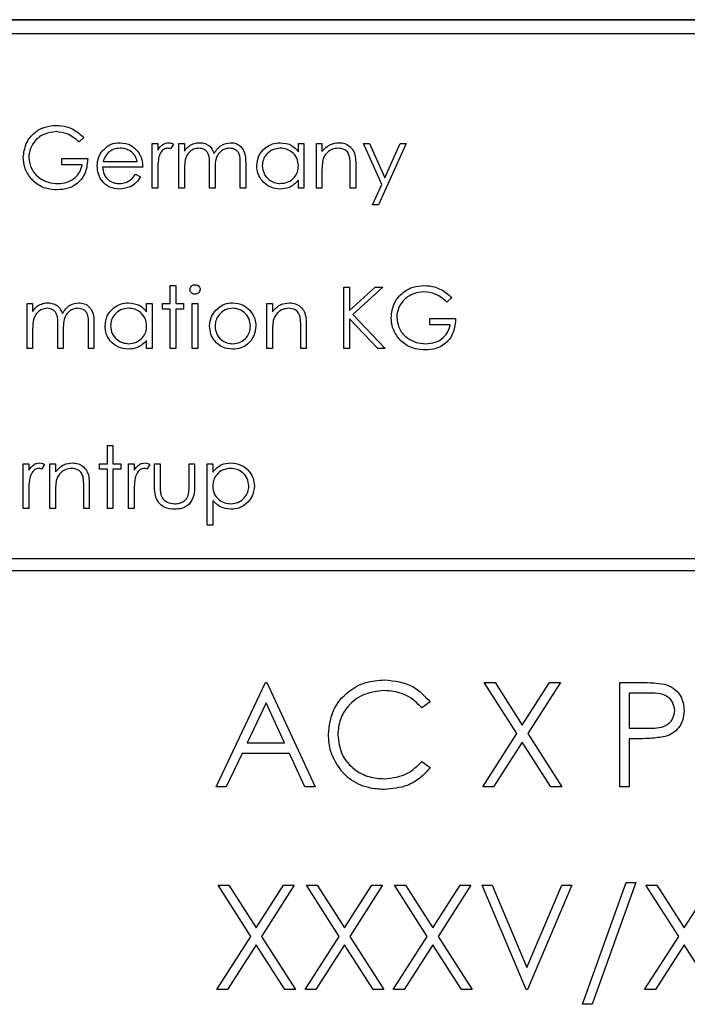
# Model space of a CAD drawing. Header units: millimetres. Extents: x 5 to 418, y 2 to 292.
# Tile 36 of 90: x 106.72 to 108.64, y 205.24 to 208.07. Entities that reach past the tile are written whole.
import ezdxf

# ---------------------------------------------------------------- set-up
doc = ezdxf.new("R2010")
doc.units = ezdxf.units.MM

msp = doc.modelspace()

# ---------------------------------------------------------------- linework, layer by layer
at = {"color": 7, "linetype": 'Continuous', "lineweight": 25}
for p, q in [((113.8714, 208.0737), (105.4547, 208.0737)), ((113.8714, 208.0726), (105.4547, 208.0726)), ((113.8309, 208.0332), (105.4975, 208.0332)), ((106.9082, 207.735), (106.8947, 207.7222)), ((107.105, 207.7176), (107.1208, 207.7176)), ((107.105, 207.5887), (107.105, 207.7176)), ((107.1208, 207.7176), (107.1208, 207.6987)), ((107.166, 207.7155), (107.1573, 207.7018)), ((107.1818, 207.5887), (107.1818, 207.7176)), ((107.1818, 207.7176), (107.1977, 207.7176)), ((107.1977, 207.7176), (107.1977, 207.6952)), ((107.5256, 207.6938), (107.5256, 207.7176)), ((107.5256, 207.7176), (107.5414, 207.7176)), ((107.5414, 207.7176), (107.5414, 207.5887)), ((107.5776, 207.7176), (107.5934, 207.7176)), ((107.5776, 207.5887), (107.5776, 207.7176)), ((107.5934, 207.7176), (107.5934, 207.6944)), ((107.7133, 207.7176), (107.7303, 207.7176)), ((107.7654, 207.5997), (107.7133, 207.7176)), ((107.7303, 207.7176), (107.774, 207.6189)), ((107.8354, 207.7176), (107.7562, 207.5412)), ((107.774, 207.6189), (107.8183, 207.7176)), ((107.8183, 207.7176), (107.8354, 207.7176)), ((106.8449, 207.6747), (106.9195, 207.6747)), ((106.8449, 207.6566), (106.8449, 207.6747)), ((106.9037, 207.6566), (106.8449, 207.6566)), ((106.9642, 207.6656), (107.062, 207.6656)), ((107.3582, 207.5887), (107.3582, 207.6586)), ((107.3741, 207.6586), (107.3741, 207.5887)), ((107.0778, 207.6498), (106.9625, 207.6498)), ((107.057, 207.6294), (107.071, 207.6221)), ((107.1208, 207.6321), (107.1208, 207.5887)), ((107.1977, 207.643), (107.1977, 207.5887)), ((107.27, 207.5887), (107.27, 207.6543)), ((107.2859, 207.6389), (107.2859, 207.5887)), ((107.5934, 207.6353), (107.5934, 207.5887)), ((107.6748, 207.5887), (107.6748, 207.6494)), ((107.6907, 207.6546), (107.6907, 207.5887)), ((107.5256, 207.5887), (107.5256, 207.611)), ((107.7391, 207.5412), (107.7654, 207.5997)), ((107.1208, 207.5887), (107.105, 207.5887)), ((107.1977, 207.5887), (107.1818, 207.5887)), ((107.2859, 207.5887), (107.27, 207.5887)), ((107.3741, 207.5887), (107.3582, 207.5887)), ((107.5414, 207.5887), (107.5256, 207.5887)), ((107.5934, 207.5887), (107.5776, 207.5887)), ((107.6907, 207.5887), (107.6748, 207.5887)), ((107.7562, 207.5412), (107.7391, 207.5412)), ((107.157, 207.309), (107.1728, 207.309)), ((107.157, 207.257), (107.157, 207.309)), ((107.1728, 207.309), (107.1728, 207.257)), ((107.6567, 207.3045), (107.6726, 207.3045)), ((107.6567, 207.1281), (107.6567, 207.3045)), ((107.6726, 207.2373), (107.7461, 207.3045)), ((107.6726, 207.3045), (107.6726, 207.2373)), ((107.7687, 207.3045), (107.682, 207.2253)), ((107.7461, 207.3045), (107.7687, 207.3045)), ((107.9666, 207.2744), (107.953, 207.2615)), ((106.7454, 207.257), (106.7612, 207.257)), ((106.7454, 207.1281), (106.7454, 207.257)), ((106.7612, 207.257), (106.7612, 207.2346)), ((107.0891, 207.2331), (107.0891, 207.257)), ((107.0891, 207.257), (107.105, 207.257)), ((107.105, 207.257), (107.105, 207.1281)), ((107.1344, 207.257), (107.157, 207.257)), ((107.1344, 207.2412), (107.1344, 207.257)), ((107.157, 207.2412), (107.1344, 207.2412)), ((107.157, 207.1281), (107.157, 207.2412)), ((107.1728, 207.257), (107.1954, 207.257)), ((107.1728, 207.2412), (107.1728, 207.1281)), ((107.1954, 207.2412), (107.1728, 207.2412)), ((107.1954, 207.257), (107.1954, 207.2412)), ((107.2203, 207.257), (107.2361, 207.257)), ((107.2203, 207.1281), (107.2203, 207.257)), ((107.2361, 207.257), (107.2361, 207.1281)), ((107.4351, 207.257), (107.451, 207.257)), ((107.4351, 207.1281), (107.4351, 207.257)), ((107.451, 207.257), (107.451, 207.2337)), ((107.6726, 207.2132), (107.6726, 207.1281)), ((107.7544, 207.1281), (107.6726, 207.2132)), ((107.682, 207.2253), (107.7755, 207.1281)), ((107.9032, 207.214), (107.9779, 207.214)), ((107.9032, 207.1959), (107.9032, 207.214)), ((106.7612, 207.1823), (106.7612, 207.1281)), ((106.8336, 207.1281), (106.8336, 207.1936)), ((106.8494, 207.1782), (106.8494, 207.1281)), ((106.9218, 207.1281), (106.9218, 207.198)), ((106.9376, 207.1979), (106.9376, 207.1281)), ((107.451, 207.1747), (107.451, 207.1281)), ((107.5324, 207.1281), (107.5324, 207.1887)), ((107.5482, 207.1939), (107.5482, 207.1281)), ((107.962, 207.1959), (107.9032, 207.1959)), ((107.0891, 207.1281), (107.0891, 207.1504)), ((106.7612, 207.1281), (106.7454, 207.1281)), ((106.8494, 207.1281), (106.8336, 207.1281)), ((106.9376, 207.1281), (106.9218, 207.1281)), ((107.105, 207.1281), (107.0891, 207.1281)), ((107.1728, 207.1281), (107.157, 207.1281)), ((107.2361, 207.1281), (107.2203, 207.1281)), ((107.451, 207.1281), (107.4351, 207.1281)), ((107.5482, 207.1281), (107.5324, 207.1281)), ((107.6726, 207.1281), (107.6567, 207.1281)), ((107.7755, 207.1281), (107.7544, 207.1281)), ((106.9761, 206.8484), (106.9919, 206.8484)), ((106.9761, 206.7963), (106.9761, 206.8484)), ((106.9919, 206.8484), (106.9919, 206.7963)), ((106.7341, 206.7963), (106.7499, 206.7963)), ((106.7341, 206.6674), (106.7341, 206.7963)), ((106.7499, 206.7963), (106.7499, 206.7774)), ((106.7952, 206.7942), (106.7865, 206.7805)), ((106.811, 206.7963), (106.8268, 206.7963)), ((106.811, 206.6674), (106.811, 206.7963)), ((106.8268, 206.7963), (106.8268, 206.7731)), ((106.9534, 206.7963), (106.9761, 206.7963)), ((106.9534, 206.7805), (106.9534, 206.7963)), ((106.9761, 206.7805), (106.9534, 206.7805)), ((106.9761, 206.6674), (106.9761, 206.7805)), ((106.9919, 206.7963), (107.0145, 206.7963)), ((106.9919, 206.7805), (106.9919, 206.6674)), ((107.0145, 206.7805), (106.9919, 206.7805)), ((107.0145, 206.7963), (107.0145, 206.7805)), ((107.0371, 206.7963), (107.053, 206.7963)), ((107.0371, 206.6674), (107.0371, 206.7963)), ((107.053, 206.7963), (107.053, 206.7774)), ((107.0982, 206.7942), (107.0895, 206.7805)), ((107.1117, 206.7963), (107.1276, 206.7963)), ((107.1117, 206.7348), (107.1117, 206.7963)), ((107.1276, 206.7963), (107.1276, 206.7366)), ((107.2112, 206.7963), (107.2271, 206.7963)), ((107.2112, 206.7366), (107.2112, 206.7963)), ((107.2271, 206.7963), (107.2271, 206.7336)), ((107.2633, 206.7963), (107.2791, 206.7963)), ((107.2633, 206.62), (107.2633, 206.7963)), ((107.2791, 206.7963), (107.2791, 206.7725)), ((106.9082, 206.6674), (106.9082, 206.7281)), ((106.9241, 206.7333), (106.9241, 206.6674)), ((106.7499, 206.7108), (106.7499, 206.6674)), ((106.8268, 206.714), (106.8268, 206.6674)), ((107.053, 206.7108), (107.053, 206.6674)), ((106.7499, 206.6674), (106.7341, 206.6674)), ((106.8268, 206.6674), (106.811, 206.6674)), ((106.9241, 206.6674), (106.9082, 206.6674)), ((106.9919, 206.6674), (106.9761, 206.6674)), ((107.053, 206.6674), (107.0371, 206.6674)), ((107.2791, 206.6908), (107.2791, 206.62)), ((107.2791, 206.62), (107.2633, 206.62)), ((109.3464, 206.5227), (105.6798, 206.5227)), ((105.6798, 206.4893), (109.3464, 206.4893)), ((107.2888, 205.8668), (107.4311, 206.1668)), ((107.4311, 206.1668), (107.435, 206.1668)), ((107.435, 206.1668), (107.5734, 205.8668)), ((108.06, 206.1668), (108.0911, 206.1668)), ((108.1541, 206.0198), (108.06, 206.1668)), ((108.0911, 206.1668), (108.1696, 206.0441)), ((108.1696, 206.0441), (108.2481, 206.1668)), ((108.2792, 206.1668), (108.1852, 206.0198)), ((108.2481, 206.1668), (108.2792, 206.1668)), ((108.4504, 206.1668), (108.5092, 206.1668)), ((108.4504, 205.8668), (108.4504, 206.1668)), ((108.5322, 206.136), (108.4773, 206.136)), ((108.4773, 206.136), (108.4773, 206.036)), ((107.4328, 206.1083), (107.3784, 205.9937)), ((107.4856, 205.9937), (107.4328, 206.1083)), ((107.9042, 206.1117), (107.8807, 206.0937)), ((108.0561, 205.8668), (108.1541, 206.0198)), ((108.1852, 206.0198), (108.2831, 205.8668)), ((108.4773, 206.036), (108.5298, 206.0354)), ((107.3784, 205.9937), (107.4856, 205.9937)), ((108.1696, 205.9955), (108.0872, 205.8668)), ((108.252, 205.8668), (108.1696, 205.9955)), ((108.4988, 206.0053), (108.4773, 206.0053)), ((108.4773, 206.0053), (108.4773, 205.8668)), ((107.3638, 205.9629), (107.3182, 205.8668)), ((107.4998, 205.9629), (107.3638, 205.9629)), ((107.5442, 205.8668), (107.4998, 205.9629)), ((107.8807, 205.9399), (107.9042, 205.922)), ((107.3182, 205.8668), (107.2888, 205.8668)), ((107.5734, 205.8668), (107.5442, 205.8668)), ((108.0872, 205.8668), (108.0561, 205.8668)), ((108.2831, 205.8668), (108.252, 205.8668)), ((108.4773, 205.8668), (108.4504, 205.8668)), ((108.3427, 205.2412), (108.4682, 205.5912)), ((108.4965, 205.5912), (108.371, 205.2412)), ((108.4682, 205.5912), (108.4965, 205.5912)), ((107.3887, 205.4365), (107.2946, 205.5835)), ((107.2946, 205.5835), (107.3257, 205.5835)), ((107.3257, 205.5835), (107.4042, 205.4607)), ((107.4042, 205.4607), (107.4828, 205.5835)), ((107.5138, 205.5835), (107.4198, 205.4365)), ((107.4828, 205.5835), (107.5138, 205.5835)), ((107.5484, 205.5835), (107.5795, 205.5835)), ((107.6426, 205.4365), (107.5484, 205.5835)), ((107.5795, 205.5835), (107.6581, 205.4607)), ((107.6581, 205.4607), (107.7366, 205.5835)), ((107.7677, 205.5835), (107.6736, 205.4365)), ((107.7366, 205.5835), (107.7677, 205.5835)), ((107.8023, 205.5835), (107.8334, 205.5835)), ((107.8964, 205.4365), (107.8023, 205.5835)), ((107.8334, 205.5835), (107.9119, 205.4607)), ((107.9119, 205.4607), (107.9905, 205.5835)), ((108.0215, 205.5835), (107.9275, 205.4365)), ((107.9905, 205.5835), (108.0215, 205.5835)), ((108.0542, 205.5835), (108.0831, 205.5835)), ((108.1811, 205.2835), (108.0542, 205.5835)), ((108.0831, 205.5835), (108.1831, 205.347)), ((108.1831, 205.347), (108.2831, 205.5835)), ((108.3119, 205.5835), (108.185, 205.2835)), ((108.2831, 205.5835), (108.3119, 205.5835)), ((108.5254, 205.5835), (108.5564, 205.5835)), ((108.6195, 205.4365), (108.5254, 205.5835)), ((108.5564, 205.5835), (108.635, 205.4607)), ((108.635, 205.4607), (108.7135, 205.5835)), ((107.2908, 205.2835), (107.3887, 205.4365)), ((107.4198, 205.4365), (107.5177, 205.2835)), ((107.5446, 205.2835), (107.6426, 205.4365)), ((107.6736, 205.4365), (107.7715, 205.2835)), ((107.7984, 205.2835), (107.8964, 205.4365)), ((107.9275, 205.4365), (108.0254, 205.2835)), ((108.5215, 205.2835), (108.6195, 205.4365)), ((107.4042, 205.4122), (107.3218, 205.2835)), ((107.4866, 205.2835), (107.4042, 205.4122)), ((107.6581, 205.4122), (107.5757, 205.2835)), ((107.7405, 205.2835), (107.6581, 205.4122)), ((107.9119, 205.4122), (107.8295, 205.2835)), ((107.9943, 205.2835), (107.9119, 205.4122)), ((108.635, 205.4122), (108.5526, 205.2835)), ((108.7174, 205.2835), (108.635, 205.4122)), ((107.3218, 205.2835), (107.2908, 205.2835)), ((107.5177, 205.2835), (107.4866, 205.2835)), ((107.5757, 205.2835), (107.5446, 205.2835)), ((107.7715, 205.2835), (107.7405, 205.2835)), ((107.8295, 205.2835), (107.7984, 205.2835)), ((108.0254, 205.2835), (107.9943, 205.2835)), ((108.185, 205.2835), (108.1811, 205.2835)), ((108.5526, 205.2835), (108.5215, 205.2835)), ((108.371, 205.2412), (108.3427, 205.2412))]:
    msp.add_line(p, q, dxfattribs=at)
for points, knots in [([(106.7341, 207.677), (106.7358, 207.6908), (106.7393, 207.7185), (106.7647, 207.7495), (106.7963, 207.767), (106.8181, 207.7688), (106.829, 207.7696)], [0, 0, 0, 0, 0.27959, 0.559072, 0.779411, 1, 1, 1, 1]), ([(106.829, 207.7696), (106.8391, 207.7689), (106.8557, 207.7677), (106.8772, 207.7588), (106.8938, 207.7483), (106.9034, 207.7395), (106.9082, 207.735)], [0, 0, 0, 0, 0.339527, 0.559586, 0.779731, 1, 1, 1, 1]), ([(106.8284, 207.7516), (106.8173, 207.7502), (106.795, 207.7475), (106.7689, 207.7287), (106.7529, 207.704), (106.7509, 207.6865), (106.7499, 207.6777)], [0, 0, 0, 0, 0.2798474, 0.5595549, 0.7798473, 1, 1, 1, 1]), ([(106.8947, 207.7222), (106.8837, 207.7311), (106.8643, 207.7472), (106.8394, 207.7502), (106.8284, 207.7516)], [0, 0, 0, 0, 0.55984, 1, 1, 1, 1]), ([(106.9615, 207.6959), (106.9694, 207.7037), (106.9836, 207.7176), (107.0032, 207.7192), (107.0119, 207.7199)], [0, 0, 0, 0, 0.558577, 1, 1, 1, 1]), ([(107.0119, 207.7199), (107.0233, 207.7186), (107.0438, 207.7162), (107.0577, 207.7012), (107.0638, 207.6945)], [0, 0, 0, 0, 0.558919, 1, 1, 1, 1]), ([(107.1208, 207.6987), (107.1252, 207.7047), (107.1314, 207.7132), (107.1435, 207.7191), (107.1493, 207.7196), (107.1522, 207.7199)], [0, 0, 0, 0, 0.5587877, 0.7794811, 1, 1, 1, 1]), ([(107.1522, 207.7199), (107.155, 207.7196), (107.1599, 207.719), (107.1641, 207.7166), (107.166, 207.7155)], [0, 0, 0, 0, 0.559243, 1, 1, 1, 1]), ([(107.1977, 207.6952), (107.2005, 207.6991), (107.2056, 207.706), (107.2125, 207.7111), (107.2156, 207.7134)], [0, 0, 0, 0, 0.560148, 1, 1, 1, 1]), ([(107.2156, 207.7134), (107.2203, 207.7155), (107.2288, 207.7192), (107.2381, 207.7197), (107.2421, 207.7199)], [0, 0, 0, 0, 0.559743, 1, 1, 1, 1]), ([(107.2421, 207.7199), (107.2473, 207.7194), (107.2576, 207.7183), (107.2744, 207.7089), (107.2798, 207.6964), (107.2832, 207.6888)], [0, 0, 0, 0, 0.280809, 0.561507, 1, 1, 1, 1]), ([(107.2832, 207.6888), (107.2861, 207.6935), (107.2919, 207.7029), (107.3074, 207.7162), (107.3217, 207.7185), (107.3304, 207.7199)], [0, 0, 0, 0, 0.281263, 0.562094, 1, 1, 1, 1]), ([(107.3304, 207.7199), (107.3358, 207.7194), (107.3465, 207.7184), (107.3604, 207.7095), (107.3737, 207.6898), (107.3739, 207.6714), (107.3741, 207.6586)], [0, 0, 0, 0, 0.186885, 0.373579, 0.560268, 1, 1, 1, 1]), ([(107.4057, 207.6535), (107.407, 207.6634), (107.4094, 207.6832), (107.4281, 207.7047), (107.4501, 207.7179), (107.4657, 207.7192), (107.4734, 207.7199)], [0, 0, 0, 0, 0.279413, 0.559191, 0.779548, 1, 1, 1, 1]), ([(107.4734, 207.7199), (107.4851, 207.7186), (107.5059, 207.7162), (107.5195, 207.7007), (107.5256, 207.6938)], [0, 0, 0, 0, 0.559062, 1, 1, 1, 1]), ([(107.5934, 207.6944), (107.6009, 207.7025), (107.6144, 207.717), (107.6339, 207.719), (107.6425, 207.7199)], [0, 0, 0, 0, 0.559141, 1, 1, 1, 1]), ([(107.6425, 207.7199), (107.6482, 207.7194), (107.6598, 207.7184), (107.675, 207.7091), (107.6904, 207.6885), (107.6905, 207.6686), (107.6907, 207.6546)], [0, 0, 0, 0, 0.187021, 0.37389, 0.56061, 1, 1, 1, 1]), ([(106.9467, 207.6528), (106.9474, 207.6616), (106.9488, 207.6772), (106.9576, 207.6902), (106.9615, 207.6959)], [0, 0, 0, 0, 0.559427, 1, 1, 1, 1]), ([(106.9795, 207.692), (106.9756, 207.6876), (106.9688, 207.6798), (106.9656, 207.67), (106.9642, 207.6656)], [0, 0, 0, 0, 0.5587953, 1, 1, 1, 1]), ([(107.0127, 207.7041), (107.0059, 207.7035), (106.9936, 207.7024), (106.9838, 207.6952), (106.9795, 207.692)], [0, 0, 0, 0, 0.559458, 1, 1, 1, 1]), ([(107.062, 207.6656), (107.0601, 207.6717), (107.0562, 207.6839), (107.0427, 207.6962), (107.0276, 207.7029), (107.0177, 207.7037), (107.0127, 207.7041)], [0, 0, 0, 0, 0.2801382, 0.5591944, 0.7795977, 1, 1, 1, 1]), ([(107.0638, 207.6945), (107.0684, 207.6868), (107.0766, 207.6729), (107.0775, 207.6569), (107.0778, 207.6498)], [0, 0, 0, 0, 0.5588968, 1, 1, 1, 1]), ([(107.1492, 207.7041), (107.1455, 207.7033), (107.138, 207.7016), (107.1284, 207.6912), (107.1254, 207.682), (107.1236, 207.6763)], [0, 0, 0, 0, 0.278336, 0.558768, 1, 1, 1, 1]), ([(107.1573, 207.7018), (107.1559, 207.7024), (107.1533, 207.7036), (107.1505, 207.7039), (107.1492, 207.7041)], [0, 0, 0, 0, 0.5603957, 1, 1, 1, 1]), ([(107.2394, 207.7041), (107.2342, 207.7034), (107.2238, 207.7021), (107.2107, 207.6927), (107.198, 207.6734), (107.1978, 207.6555), (107.1977, 207.643)], [0, 0, 0, 0, 0.186544, 0.37335, 0.56013, 1, 1, 1, 1]), ([(107.27, 207.6543), (107.2705, 207.6659), (107.2711, 207.6803), (107.2623, 207.6949), (107.2535, 207.7022), (107.245, 207.7033), (107.2394, 207.7041)], [0, 0, 0, 0, 0.500537, 0.625897, 0.751368, 1, 1, 1, 1]), ([(107.3277, 207.7041), (107.324, 207.7038), (107.3167, 207.7032), (107.3066, 207.6984), (107.2981, 207.6914), (107.2856, 207.6729), (107.2858, 207.654), (107.2859, 207.6389)], [0, 0, 0, 0, 0.125317, 0.250662, 0.376086, 0.501515, 1, 1, 1, 1]), ([(107.3582, 207.6586), (107.3586, 207.6696), (107.3591, 207.6834), (107.3496, 207.6962), (107.341, 207.7026), (107.333, 207.7035), (107.3277, 207.7041)], [0, 0, 0, 0, 0.499445, 0.624933, 0.750561, 1, 1, 1, 1]), ([(107.4736, 207.7041), (107.4661, 207.7032), (107.451, 207.7014), (107.4338, 207.688), (107.4235, 207.6711), (107.4222, 207.6593), (107.4216, 207.6534)], [0, 0, 0, 0, 0.279767, 0.559291, 0.779719, 1, 1, 1, 1]), ([(107.5256, 207.6529), (107.5247, 207.6605), (107.523, 207.6758), (107.5088, 207.6926), (107.4916, 207.7026), (107.4796, 207.7036), (107.4736, 207.7041)], [0, 0, 0, 0, 0.27966, 0.55921, 0.779487, 1, 1, 1, 1]), ([(107.6397, 207.7041), (107.6341, 207.7035), (107.6229, 207.7023), (107.6098, 207.6933), (107.6003, 207.6824), (107.5973, 207.6741), (107.5959, 207.6699)], [0, 0, 0, 0, 0.279553, 0.559373, 0.779703, 1, 1, 1, 1]), ([(107.673, 207.6787), (107.6717, 207.6828), (107.6692, 207.691), (107.6577, 207.7023), (107.6465, 207.7034), (107.6397, 207.7041)], [0, 0, 0, 0, 0.281192, 0.561331, 1, 1, 1, 1]), ([(106.7557, 207.6176), (106.7488, 207.6277), (106.7363, 207.6457), (106.7348, 207.6674), (106.7341, 207.677)], [0, 0, 0, 0, 0.559317, 1, 1, 1, 1]), ([(106.7499, 207.6777), (106.7517, 207.666), (106.7553, 207.6427), (106.7787, 207.6181), (106.8059, 207.6045), (106.8243, 207.603), (106.8335, 207.6023)], [0, 0, 0, 0, 0.2790614, 0.5585842, 0.7792365, 1, 1, 1, 1]), ([(106.9195, 207.6747), (106.9184, 207.6614), (106.9163, 207.6348), (106.894, 207.6033), (106.8635, 207.5864), (106.8426, 207.5849), (106.8321, 207.5842)], [0, 0, 0, 0, 0.280351, 0.559367, 0.779371, 1, 1, 1, 1]), ([(106.8335, 207.6023), (106.8426, 207.603), (106.8608, 207.6044), (106.8832, 207.6175), (106.8986, 207.6356), (106.902, 207.6496), (106.9037, 207.6566)], [0, 0, 0, 0, 0.280254, 0.559912, 0.779941, 1, 1, 1, 1]), ([(107.1236, 207.6763), (107.1226, 207.6681), (107.1207, 207.6534), (107.1208, 207.6386), (107.1208, 207.6321)], [0, 0, 0, 0, 0.559636, 1, 1, 1, 1]), ([(107.5959, 207.6699), (107.595, 207.6635), (107.5934, 207.652), (107.5934, 207.6404), (107.5934, 207.6353)], [0, 0, 0, 0, 0.5596576, 1, 1, 1, 1]), ([(107.6748, 207.6494), (107.6749, 207.6549), (107.6749, 207.6647), (107.6736, 207.6744), (107.673, 207.6787)], [0, 0, 0, 0, 0.560255, 1, 1, 1, 1]), ([(107.0115, 207.5865), (107.0017, 207.5874), (106.9821, 207.5891), (106.961, 207.6079), (106.9488, 207.63), (106.9474, 207.6452), (106.9467, 207.6528)], [0, 0, 0, 0, 0.279885, 0.558859, 0.779462, 1, 1, 1, 1]), ([(106.9625, 207.6498), (106.9633, 207.6428), (106.9649, 207.6289), (106.9774, 207.6131), (106.993, 207.6037), (107.004, 207.6028), (107.0095, 207.6023)], [0, 0, 0, 0, 0.279963, 0.559359, 0.779526, 1, 1, 1, 1]), ([(107.0095, 207.6023), (107.016, 207.6029), (107.0267, 207.604), (107.0404, 207.6105), (107.0498, 207.619), (107.0546, 207.626), (107.057, 207.6294)], [0, 0, 0, 0, 0.339465, 0.559626, 0.779498, 1, 1, 1, 1]), ([(107.4729, 207.5865), (107.463, 207.5876), (107.4432, 207.59), (107.4213, 207.6082), (107.4077, 207.6302), (107.4064, 207.6458), (107.4057, 207.6535)], [0, 0, 0, 0, 0.279573, 0.559333, 0.779589, 1, 1, 1, 1]), ([(107.4216, 207.6534), (107.4226, 207.6458), (107.4248, 207.6308), (107.4386, 207.614), (107.4557, 207.604), (107.4676, 207.6029), (107.4735, 207.6023)], [0, 0, 0, 0, 0.2794286, 0.5591463, 0.7795701, 1, 1, 1, 1]), ([(107.4735, 207.6023), (107.4811, 207.6032), (107.4962, 207.605), (107.5138, 207.618), (107.524, 207.635), (107.5251, 207.6469), (107.5256, 207.6529)], [0, 0, 0, 0, 0.279822, 0.559387, 0.779603, 1, 1, 1, 1]), ([(106.8321, 207.5842), (106.8223, 207.5848), (106.8062, 207.5857), (106.785, 207.5937), (106.7687, 207.6037), (106.7601, 207.6129), (106.7557, 207.6176)], [0, 0, 0, 0, 0.339789, 0.559872, 0.779908, 1, 1, 1, 1]), ([(107.071, 207.6221), (107.0674, 207.6162), (107.0603, 207.6046), (107.04, 207.5896), (107.0223, 207.5877), (107.0115, 207.5865)], [0, 0, 0, 0, 0.280919, 0.561407, 1, 1, 1, 1]), ([(107.5256, 207.611), (107.5172, 207.6031), (107.5023, 207.5889), (107.4819, 207.5872), (107.4729, 207.5865)], [0, 0, 0, 0, 0.5587633, 1, 1, 1, 1]), ([(107.2135, 207.2976), (107.2138, 207.2997), (107.2144, 207.3039), (107.2185, 207.3082), (107.2232, 207.3109), (107.2265, 207.3111), (107.2281, 207.3113)], [0, 0, 0, 0, 0.279289, 0.558897, 0.779452, 1, 1, 1, 1]), ([(107.2281, 207.2841), (107.2261, 207.2843), (107.2219, 207.2848), (107.2172, 207.2883), (107.2141, 207.2927), (107.2137, 207.296), (107.2135, 207.2976)], [0, 0, 0, 0, 0.279784, 0.559698, 0.779921, 1, 1, 1, 1]), ([(107.2281, 207.3113), (107.2302, 207.311), (107.2344, 207.3106), (107.2392, 207.3071), (107.2424, 207.3026), (107.2427, 207.2993), (107.2429, 207.2976)], [0, 0, 0, 0, 0.279869, 0.559866, 0.779911, 1, 1, 1, 1]), ([(107.2429, 207.2976), (107.2426, 207.2955), (107.242, 207.2914), (107.2378, 207.2871), (107.2331, 207.2845), (107.2298, 207.2842), (107.2281, 207.2841)], [0, 0, 0, 0, 0.27916, 0.558862, 0.779356, 1, 1, 1, 1]), ([(107.7924, 207.2164), (107.7942, 207.2302), (107.7976, 207.2578), (107.823, 207.2888), (107.8547, 207.3064), (107.8764, 207.3081), (107.8873, 207.309)], [0, 0, 0, 0, 0.27959, 0.559072, 0.779411, 1, 1, 1, 1]), ([(107.8868, 207.2909), (107.8756, 207.2896), (107.8533, 207.2868), (107.8272, 207.268), (107.8112, 207.2434), (107.8092, 207.2258), (107.8083, 207.2171)], [0, 0, 0, 0, 0.2798474, 0.5595549, 0.7798473, 1, 1, 1, 1]), ([(107.953, 207.2615), (107.9421, 207.2705), (107.9226, 207.2865), (107.8977, 207.2896), (107.8868, 207.2909)], [0, 0, 0, 0, 0.5598397, 1, 1, 1, 1]), ([(107.8873, 207.309), (107.8974, 207.3083), (107.914, 207.307), (107.9356, 207.2982), (107.9522, 207.2877), (107.9618, 207.2788), (107.9666, 207.2744)], [0, 0, 0, 0, 0.339527, 0.559586, 0.779731, 1, 1, 1, 1]), ([(106.7791, 207.2527), (106.7839, 207.2548), (106.7924, 207.2586), (106.8016, 207.259), (106.8057, 207.2593)], [0, 0, 0, 0, 0.559743, 1, 1, 1, 1]), ([(106.8057, 207.2593), (106.8108, 207.2587), (106.8211, 207.2577), (106.838, 207.2482), (106.8434, 207.2357), (106.8467, 207.2281)], [0, 0, 0, 0, 0.280809, 0.561507, 1, 1, 1, 1]), ([(106.8467, 207.2281), (106.8496, 207.2328), (106.8555, 207.2423), (106.871, 207.2555), (106.8853, 207.2578), (106.894, 207.2593)], [0, 0, 0, 0, 0.281263, 0.562094, 1, 1, 1, 1]), ([(106.894, 207.2593), (106.8993, 207.2588), (106.91, 207.2578), (106.9239, 207.2488), (106.9372, 207.2291), (106.9374, 207.2108), (106.9376, 207.1979)], [0, 0, 0, 0, 0.186885, 0.373579, 0.560268, 1, 1, 1, 1]), ([(106.9693, 207.1929), (106.9705, 207.2028), (106.973, 207.2225), (106.9916, 207.244), (107.0137, 207.2573), (107.0292, 207.2586), (107.037, 207.2593)], [0, 0, 0, 0, 0.279413, 0.559191, 0.779548, 1, 1, 1, 1]), ([(107.037, 207.2593), (107.0486, 207.2579), (107.0694, 207.2556), (107.0831, 207.24), (107.0891, 207.2331)], [0, 0, 0, 0, 0.559062, 1, 1, 1, 1]), ([(107.2877, 207.2379), (107.2957, 207.2448), (107.3099, 207.2572), (107.3286, 207.2586), (107.3368, 207.2593)], [0, 0, 0, 0, 0.55888, 1, 1, 1, 1]), ([(107.3368, 207.2593), (107.3473, 207.2582), (107.366, 207.2562), (107.3797, 207.2436), (107.3858, 207.238)], [0, 0, 0, 0, 0.559182, 1, 1, 1, 1]), ([(107.451, 207.2337), (107.4585, 207.2418), (107.4719, 207.2563), (107.4914, 207.2584), (107.5, 207.2593)], [0, 0, 0, 0, 0.5591406, 1, 1, 1, 1]), ([(107.5, 207.2593), (107.5058, 207.2587), (107.5173, 207.2577), (107.5325, 207.2484), (107.5479, 207.2279), (107.5481, 207.2079), (107.5482, 207.1939)], [0, 0, 0, 0, 0.187021, 0.37389, 0.56061, 1, 1, 1, 1]), ([(106.7612, 207.2346), (106.7641, 207.2385), (106.7692, 207.2454), (106.7761, 207.2505), (106.7791, 207.2527)], [0, 0, 0, 0, 0.560148, 1, 1, 1, 1]), ([(106.8029, 207.2434), (106.7977, 207.2428), (106.7873, 207.2414), (106.7742, 207.2321), (106.7615, 207.2128), (106.7613, 207.1949), (106.7612, 207.1823)], [0, 0, 0, 0, 0.186544, 0.37335, 0.56013, 1, 1, 1, 1]), ([(106.8336, 207.1936), (106.8341, 207.2052), (106.8347, 207.2197), (106.8258, 207.2342), (106.817, 207.2416), (106.8086, 207.2427), (106.8029, 207.2434)], [0, 0, 0, 0, 0.500537, 0.625897, 0.751368, 1, 1, 1, 1]), ([(106.8912, 207.2434), (106.8876, 207.2431), (106.8802, 207.2426), (106.8702, 207.2377), (106.8616, 207.2307), (106.8492, 207.2123), (106.8493, 207.1933), (106.8494, 207.1782)], [0, 0, 0, 0, 0.125317, 0.250662, 0.376086, 0.501515, 1, 1, 1, 1]), ([(106.9218, 207.198), (106.9222, 207.209), (106.9226, 207.2227), (106.9131, 207.2356), (106.9045, 207.2419), (106.8965, 207.2428), (106.8912, 207.2434)], [0, 0, 0, 0, 0.4994454, 0.6249333, 0.750561, 1, 1, 1, 1]), ([(107.0372, 207.2434), (107.0296, 207.2425), (107.0145, 207.2408), (106.9974, 207.2273), (106.987, 207.2105), (106.9858, 207.1986), (106.9851, 207.1927)], [0, 0, 0, 0, 0.279767, 0.559291, 0.779719, 1, 1, 1, 1]), ([(107.0891, 207.1923), (107.0883, 207.1999), (107.0866, 207.2152), (107.0723, 207.232), (107.0552, 207.242), (107.0432, 207.2429), (107.0372, 207.2434)], [0, 0, 0, 0, 0.2796602, 0.5592103, 0.7794872, 1, 1, 1, 1]), ([(107.27, 207.1922), (107.271, 207.2017), (107.2726, 207.2187), (107.2831, 207.232), (107.2877, 207.2379)], [0, 0, 0, 0, 0.559285, 1, 1, 1, 1]), ([(107.3368, 207.2434), (107.3292, 207.2425), (107.3142, 207.2407), (107.2977, 207.2266), (107.2874, 207.2098), (107.2864, 207.198), (107.2859, 207.1921)], [0, 0, 0, 0, 0.2794842, 0.5592561, 0.7795472, 1, 1, 1, 1]), ([(107.3876, 207.1921), (107.3868, 207.1996), (107.385, 207.2147), (107.3711, 207.2313), (107.3545, 207.2418), (107.3427, 207.2429), (107.3368, 207.2434)], [0, 0, 0, 0, 0.279586, 0.559398, 0.779653, 1, 1, 1, 1]), ([(107.3858, 207.238), (107.3915, 207.2303), (107.4017, 207.2166), (107.4029, 207.1997), (107.4035, 207.1922)], [0, 0, 0, 0, 0.559216, 1, 1, 1, 1]), ([(107.4972, 207.2434), (107.4917, 207.2428), (107.4805, 207.2417), (107.4674, 207.2326), (107.4578, 207.2217), (107.4549, 207.2134), (107.4534, 207.2093)], [0, 0, 0, 0, 0.279553, 0.559373, 0.779703, 1, 1, 1, 1]), ([(107.5305, 207.2181), (107.5292, 207.2222), (107.5267, 207.2303), (107.5152, 207.2416), (107.5041, 207.2427), (107.4972, 207.2434)], [0, 0, 0, 0, 0.281192, 0.561331, 1, 1, 1, 1]), ([(107.4534, 207.2093), (107.4525, 207.2029), (107.4509, 207.1914), (107.4509, 207.1798), (107.451, 207.1747)], [0, 0, 0, 0, 0.559658, 1, 1, 1, 1]), ([(107.5324, 207.1887), (107.5324, 207.1942), (107.5325, 207.2041), (107.5311, 207.2138), (107.5305, 207.2181)], [0, 0, 0, 0, 0.560255, 1, 1, 1, 1]), ([(107.8141, 207.1569), (107.8071, 207.167), (107.7946, 207.185), (107.7931, 207.2068), (107.7924, 207.2164)], [0, 0, 0, 0, 0.559317, 1, 1, 1, 1]), ([(107.8083, 207.2171), (107.8101, 207.2054), (107.8137, 207.1821), (107.8371, 207.1574), (107.8643, 207.1438), (107.8827, 207.1424), (107.8919, 207.1417)], [0, 0, 0, 0, 0.279061, 0.558584, 0.779236, 1, 1, 1, 1]), ([(107.9779, 207.214), (107.9768, 207.2007), (107.9746, 207.1741), (107.9523, 207.1427), (107.9218, 207.1257), (107.9009, 207.1243), (107.8905, 207.1236)], [0, 0, 0, 0, 0.2803512, 0.5593674, 0.7793709, 1, 1, 1, 1]), ([(107.0365, 207.1258), (107.0266, 207.127), (107.0068, 207.1293), (106.9848, 207.1475), (106.9713, 207.1695), (106.9699, 207.1851), (106.9693, 207.1929)], [0, 0, 0, 0, 0.279573, 0.559333, 0.779589, 1, 1, 1, 1]), ([(106.9851, 207.1927), (106.9862, 207.1852), (106.9883, 207.1701), (107.0022, 207.1533), (107.0192, 207.1434), (107.0311, 207.1422), (107.037, 207.1417)], [0, 0, 0, 0, 0.279429, 0.559146, 0.77957, 1, 1, 1, 1]), ([(107.037, 207.1417), (107.0446, 207.1426), (107.0597, 207.1444), (107.0773, 207.1573), (107.0876, 207.1744), (107.0886, 207.1863), (107.0891, 207.1923)], [0, 0, 0, 0, 0.2798222, 0.5593866, 0.7796028, 1, 1, 1, 1]), ([(107.3368, 207.1258), (107.3269, 207.1268), (107.3072, 207.1288), (107.2855, 207.1471), (107.2722, 207.169), (107.2708, 207.1845), (107.27, 207.1922)], [0, 0, 0, 0, 0.279776, 0.559179, 0.779592, 1, 1, 1, 1]), ([(107.2859, 207.1921), (107.2868, 207.1846), (107.2887, 207.1697), (107.3022, 207.1528), (107.3192, 207.1432), (107.3309, 207.1422), (107.3368, 207.1417)], [0, 0, 0, 0, 0.279618, 0.559167, 0.779512, 1, 1, 1, 1]), ([(107.4035, 207.1922), (107.4023, 207.1824), (107.3998, 207.1628), (107.3821, 207.1408), (107.36, 207.1276), (107.3446, 207.1264), (107.3368, 207.1258)], [0, 0, 0, 0, 0.279521, 0.559381, 0.779507, 1, 1, 1, 1]), ([(107.3368, 207.1417), (107.3442, 207.1425), (107.3592, 207.1442), (107.3761, 207.1577), (107.3859, 207.1745), (107.3871, 207.1862), (107.3876, 207.1921)], [0, 0, 0, 0, 0.279745, 0.559113, 0.779606, 1, 1, 1, 1]), ([(107.8919, 207.1417), (107.901, 207.1424), (107.9191, 207.1437), (107.9415, 207.1569), (107.957, 207.175), (107.9603, 207.189), (107.962, 207.1959)], [0, 0, 0, 0, 0.280254, 0.559912, 0.779941, 1, 1, 1, 1]), ([(107.0891, 207.1504), (107.0808, 207.1425), (107.0658, 207.1283), (107.0455, 207.1266), (107.0365, 207.1258)], [0, 0, 0, 0, 0.5587633, 1, 1, 1, 1]), ([(107.8905, 207.1236), (107.8807, 207.1241), (107.8645, 207.1251), (107.8434, 207.133), (107.8271, 207.1431), (107.8184, 207.1523), (107.8141, 207.1569)], [0, 0, 0, 0, 0.339789, 0.559872, 0.779908, 1, 1, 1, 1]), ([(106.7499, 206.7774), (106.7544, 206.7834), (106.7605, 206.7919), (106.7726, 206.7978), (106.7785, 206.7983), (106.7814, 206.7986)], [0, 0, 0, 0, 0.558788, 0.779481, 1, 1, 1, 1]), ([(106.7784, 206.7828), (106.7746, 206.782), (106.7672, 206.7803), (106.7576, 206.77), (106.7546, 206.7607), (106.7527, 206.755)], [0, 0, 0, 0, 0.278336, 0.558768, 1, 1, 1, 1]), ([(106.7865, 206.7805), (106.785, 206.7811), (106.7824, 206.7823), (106.7796, 206.7826), (106.7784, 206.7828)], [0, 0, 0, 0, 0.560396, 1, 1, 1, 1]), ([(106.7814, 206.7986), (106.7841, 206.7983), (106.789, 206.7977), (106.7933, 206.7953), (106.7952, 206.7942)], [0, 0, 0, 0, 0.559243, 1, 1, 1, 1]), ([(106.8268, 206.7731), (106.8343, 206.7812), (106.8478, 206.7957), (106.8673, 206.7977), (106.8759, 206.7986)], [0, 0, 0, 0, 0.559141, 1, 1, 1, 1]), ([(106.8731, 206.7828), (106.8675, 206.7822), (106.8563, 206.781), (106.8432, 206.772), (106.8337, 206.7611), (106.8307, 206.7528), (106.8292, 206.7486)], [0, 0, 0, 0, 0.2795525, 0.559373, 0.7797026, 1, 1, 1, 1]), ([(106.9063, 206.7574), (106.9051, 206.7615), (106.9026, 206.7697), (106.8911, 206.781), (106.8799, 206.7821), (106.8731, 206.7828)], [0, 0, 0, 0, 0.281192, 0.561331, 1, 1, 1, 1]), ([(106.8759, 206.7986), (106.8816, 206.7981), (106.8932, 206.7971), (106.9084, 206.7878), (106.9238, 206.7672), (106.9239, 206.7473), (106.9241, 206.7333)], [0, 0, 0, 0, 0.187021, 0.37389, 0.56061, 1, 1, 1, 1]), ([(107.053, 206.7774), (107.0574, 206.7834), (107.0636, 206.7919), (107.0757, 206.7978), (107.0815, 206.7983), (107.0844, 206.7986)], [0, 0, 0, 0, 0.558788, 0.779481, 1, 1, 1, 1]), ([(107.0814, 206.7828), (107.0777, 206.782), (107.0702, 206.7803), (107.0606, 206.77), (107.0576, 206.7607), (107.0558, 206.755)], [0, 0, 0, 0, 0.278336, 0.558768, 1, 1, 1, 1]), ([(107.0895, 206.7805), (107.088, 206.7811), (107.0855, 206.7823), (107.0826, 206.7826), (107.0814, 206.7828)], [0, 0, 0, 0, 0.560396, 1, 1, 1, 1]), ([(107.0844, 206.7986), (107.0871, 206.7983), (107.092, 206.7977), (107.0963, 206.7953), (107.0982, 206.7942)], [0, 0, 0, 0, 0.5592431, 1, 1, 1, 1]), ([(107.2791, 206.7725), (107.2871, 206.7809), (107.3015, 206.7961), (107.3221, 206.7978), (107.3312, 206.7986)], [0, 0, 0, 0, 0.558418, 1, 1, 1, 1]), ([(107.331, 206.7828), (107.3234, 206.782), (107.3081, 206.7803), (107.2909, 206.7666), (107.2806, 206.7496), (107.2796, 206.7376), (107.2791, 206.7316)], [0, 0, 0, 0, 0.279747, 0.559315, 0.779515, 1, 1, 1, 1]), ([(107.3831, 206.7321), (107.3821, 206.7396), (107.38, 206.7547), (107.366, 206.7715), (107.3488, 206.7812), (107.337, 206.7822), (107.331, 206.7828)], [0, 0, 0, 0, 0.279387, 0.559092, 0.779508, 1, 1, 1, 1]), ([(107.3312, 206.7986), (107.3411, 206.7975), (107.3608, 206.7952), (107.3829, 206.7773), (107.3968, 206.7556), (107.3982, 206.74), (107.3989, 206.7322)], [0, 0, 0, 0, 0.279627, 0.559432, 0.779703, 1, 1, 1, 1]), ([(106.7527, 206.755), (106.7517, 206.7468), (106.7498, 206.7321), (106.7499, 206.7173), (106.7499, 206.7108)], [0, 0, 0, 0, 0.559636, 1, 1, 1, 1]), ([(106.9082, 206.7281), (106.9083, 206.7336), (106.9083, 206.7434), (106.9069, 206.7531), (106.9063, 206.7574)], [0, 0, 0, 0, 0.560255, 1, 1, 1, 1]), ([(107.0558, 206.755), (107.0547, 206.7468), (107.0529, 206.7321), (107.0529, 206.7173), (107.053, 206.7108)], [0, 0, 0, 0, 0.559636, 1, 1, 1, 1]), ([(106.8292, 206.7486), (106.8284, 206.7422), (106.8268, 206.7307), (106.8268, 206.7191), (106.8268, 206.714)], [0, 0, 0, 0, 0.559658, 1, 1, 1, 1]), ([(107.1695, 206.6652), (107.1597, 206.666), (107.1402, 206.6675), (107.1127, 206.6933), (107.1121, 206.719), (107.1117, 206.7348)], [0, 0, 0, 0, 0.28097, 0.559785, 1, 1, 1, 1]), ([(107.1276, 206.7366), (107.1276, 206.7309), (107.1275, 206.7208), (107.1293, 206.7108), (107.1301, 206.7064)], [0, 0, 0, 0, 0.560377, 1, 1, 1, 1]), ([(107.2271, 206.7336), (107.2269, 206.724), (107.2266, 206.7048), (107.2142, 206.6797), (107.1922, 206.6666), (107.1771, 206.6657), (107.1695, 206.6652)], [0, 0, 0, 0, 0.281501, 0.559646, 0.779298, 1, 1, 1, 1]), ([(107.2086, 206.7051), (107.2096, 206.711), (107.2113, 206.7214), (107.2113, 206.7319), (107.2112, 206.7366)], [0, 0, 0, 0, 0.559371, 1, 1, 1, 1]), ([(107.2791, 206.7316), (107.2799, 206.724), (107.2816, 206.7088), (107.296, 206.6921), (107.3134, 206.6827), (107.3253, 206.6816), (107.3313, 206.681)], [0, 0, 0, 0, 0.279654, 0.558875, 0.779455, 1, 1, 1, 1]), ([(107.3313, 206.681), (107.3388, 206.682), (107.3539, 206.6838), (107.3708, 206.6975), (107.3811, 206.7143), (107.3824, 206.7262), (107.3831, 206.7321)], [0, 0, 0, 0, 0.279628, 0.559247, 0.779775, 1, 1, 1, 1]), ([(107.3989, 206.7322), (107.3978, 206.7223), (107.3955, 206.7025), (107.3771, 206.6807), (107.355, 206.6672), (107.3395, 206.6659), (107.3317, 206.6652)], [0, 0, 0, 0, 0.27954, 0.559273, 0.779559, 1, 1, 1, 1]), ([(107.1301, 206.7064), (107.132, 206.7021), (107.1359, 206.6934), (107.1501, 206.6831), (107.1623, 206.6818), (107.1697, 206.681)], [0, 0, 0, 0, 0.280117, 0.560544, 1, 1, 1, 1]), ([(107.1697, 206.681), (107.1742, 206.6813), (107.1834, 206.6818), (107.1952, 206.6873), (107.2041, 206.6953), (107.2071, 206.7019), (107.2086, 206.7051)], [0, 0, 0, 0, 0.28027, 0.560007, 0.780074, 1, 1, 1, 1]), ([(107.3317, 206.6652), (107.3202, 206.6667), (107.2996, 206.6695), (107.2854, 206.6843), (107.2791, 206.6908)], [0, 0, 0, 0, 0.558466, 1, 1, 1, 1]), ([(107.6119, 206.0185), (107.6147, 206.042), (107.6201, 206.0891), (107.6645, 206.1406), (107.7179, 206.1704), (107.7549, 206.1731), (107.7733, 206.1745)], [0, 0, 0, 0, 0.2795119, 0.5590796, 0.7793739, 1, 1, 1, 1]), ([(107.7733, 206.1745), (107.8021, 206.1713), (107.8536, 206.1656), (107.8887, 206.1282), (107.9042, 206.1117)], [0, 0, 0, 0, 0.5595165, 1, 1, 1, 1]), ([(108.5092, 206.1668), (108.522, 206.1668), (108.5449, 206.1669), (108.5676, 206.1637), (108.5775, 206.1623)], [0, 0, 0, 0, 0.5603137, 1, 1, 1, 1]), ([(108.5775, 206.1623), (108.5867, 206.159), (108.6049, 206.1524), (108.6237, 206.1321), (108.6337, 206.1091), (108.6345, 206.0939), (108.635, 206.0863)], [0, 0, 0, 0, 0.279705, 0.559381, 0.779509, 1, 1, 1, 1]), ([(107.7716, 206.1437), (107.7525, 206.1415), (107.7142, 206.1371), (107.6695, 206.1046), (107.6429, 206.0618), (107.6402, 206.0316), (107.6388, 206.0165)], [0, 0, 0, 0, 0.2798558, 0.5595188, 0.7796855, 1, 1, 1, 1]), ([(107.8807, 206.0937), (107.8709, 206.1039), (107.8547, 206.1208), (107.8254, 206.135), (107.799, 206.1425), (107.7808, 206.1433), (107.7716, 206.1437)], [0, 0, 0, 0, 0.339327, 0.559466, 0.779727, 1, 1, 1, 1]), ([(108.6081, 206.0862), (108.6067, 206.0948), (108.6047, 206.1078), (108.5936, 206.1213), (108.5724, 206.1365), (108.55, 206.1362), (108.5322, 206.136)], [0, 0, 0, 0, 0.248969, 0.374729, 0.500383, 1, 1, 1, 1]), ([(108.5298, 206.0354), (108.5481, 206.0353), (108.571, 206.0352), (108.5931, 206.0502), (108.6047, 206.064), (108.6067, 206.0773), (108.6081, 206.0862)], [0, 0, 0, 0, 0.499721, 0.62535, 0.751083, 1, 1, 1, 1]), ([(108.635, 206.0863), (108.6343, 206.0764), (108.6329, 206.0567), (108.6178, 206.0326), (108.5974, 206.0171), (108.5826, 206.0125), (108.5751, 206.0102)], [0, 0, 0, 0, 0.280099, 0.559324, 0.779458, 1, 1, 1, 1]), ([(107.65, 205.9116), (107.6375, 205.9297), (107.6153, 205.9622), (107.613, 206.0013), (107.6119, 206.0185)], [0, 0, 0, 0, 0.559029, 1, 1, 1, 1]), ([(107.6388, 206.0165), (107.6411, 205.9971), (107.6457, 205.9583), (107.6833, 205.9164), (107.7279, 205.8931), (107.7583, 205.8909), (107.7735, 205.8899)], [0, 0, 0, 0, 0.279434, 0.558921, 0.779283, 1, 1, 1, 1]), ([(108.5751, 206.0102), (108.5609, 206.0084), (108.5356, 206.0052), (108.51, 206.0052), (108.4988, 206.0053)], [0, 0, 0, 0, 0.559694, 1, 1, 1, 1]), ([(107.7735, 205.8899), (107.7967, 205.8927), (107.8382, 205.8978), (107.8677, 205.927), (107.8807, 205.9399)], [0, 0, 0, 0, 0.558772, 1, 1, 1, 1]), ([(107.7737, 205.8591), (107.7579, 205.86), (107.7319, 205.8614), (107.6977, 205.8738), (107.6712, 205.8895), (107.657, 205.9042), (107.65, 205.9116)], [0, 0, 0, 0, 0.339838, 0.559927, 0.779959, 1, 1, 1, 1]), ([(107.9042, 205.922), (107.895, 205.9114), (107.8765, 205.8902), (107.832, 205.8647), (107.7958, 205.8612), (107.7737, 205.8591)], [0, 0, 0, 0, 0.2804103, 0.5607951, 1, 1, 1, 1])]:
    msp.add_open_spline(points, degree=3, knots=knots, dxfattribs=at)

doc.saveas('drawing.dxf')
